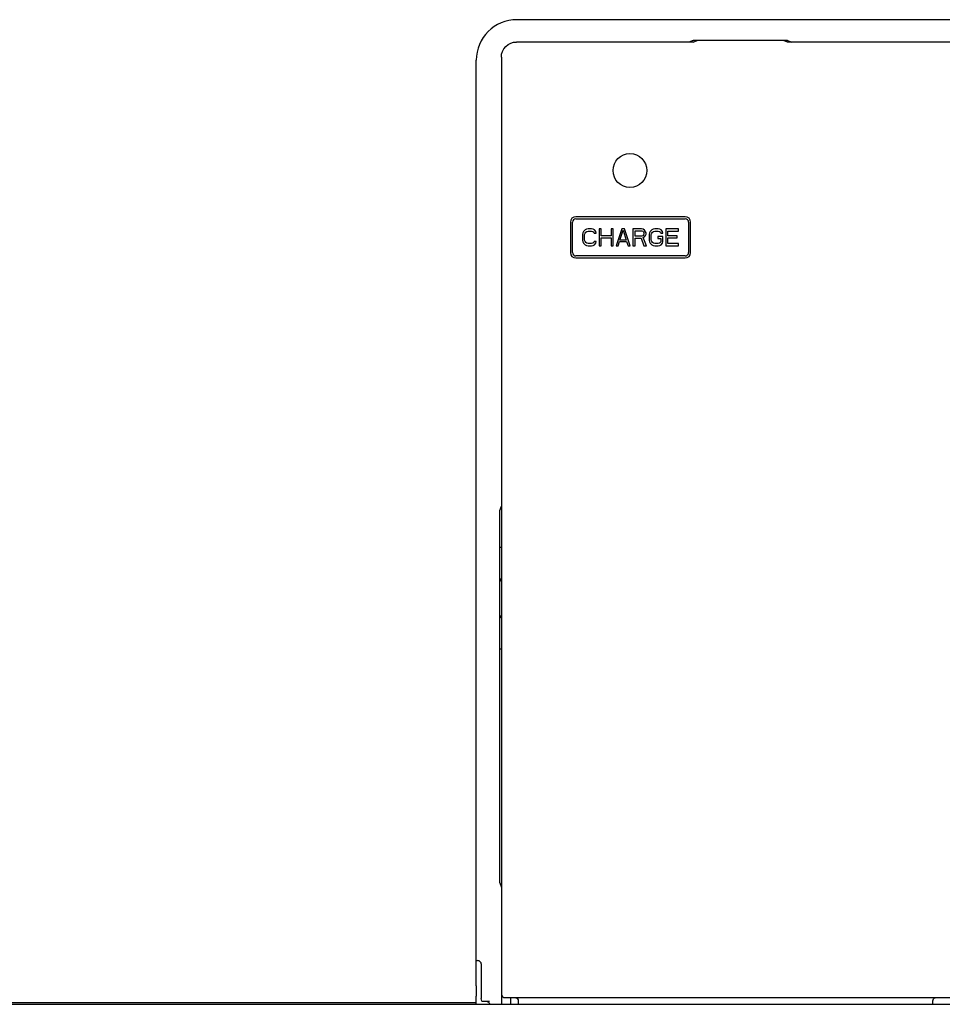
# Model space of a CAD drawing. Extents: x 26 to 410, y 32 to 287.
# Tile 10 of 41: x 62 to 89, y 170 to 199. Entities that reach past the tile are written whole.
import ezdxf

# ---------------------------------------------------------------- set-up
doc = ezdxf.new("R2010")
doc.units = 0
doc.header["$LTSCALE"] = 23.1
doc.layers.add('ALL_AXIS', color=7, linetype='CONTINUOUS')
doc.layers.add('ALL_FEATURES', color=7, linetype='CONTINUOUS')

msp = doc.modelspace()

# ---------------------------------------------------------------- linework, layer by layer
at = {"layer": 'ALL_AXIS', "color": 7, "linetype": 'CONTINUOUS'}
for p, q in [((75.48, 170.295), (75.48, 197.654)), ((81.652, 193.031), (78.419, 193.031)), ((78.419, 192.971), (81.652, 192.971)), ((78.259, 192.871), (78.259, 191.971)), ((78.319, 191.971), (78.319, 192.871)), ((81.752, 192.871), (81.752, 191.971)), ((81.812, 191.971), (81.812, 192.871)), ((81.652, 191.871), (78.419, 191.871)), ((78.419, 191.811), (81.652, 191.811)), ((76.22, 183.254), (76.175, 183.254)), ((76.22, 180.254), (76.175, 180.254)), ((75.48, 169.754), (75.48, 169.998))]:
    msp.add_line(p, q, dxfattribs=at)
for centre, radius, start, end in [((78.419, 192.871), 0.16, 90, 180), ((78.419, 192.871), 0.1, 90, 180), ((81.652, 192.871), 0.16, 0, 90), ((81.652, 192.871), 0.1, 0, 90), ((78.419, 191.971), 0.16, 180, 270), ((78.419, 191.971), 0.1, 180, 270), ((81.652, 191.971), 0.16, 270, 360), ((81.652, 191.971), 0.1, 270, 360), ((76.58, 181.754), 0.68, 121.9715, 126.6089), ((76.58, 181.754), 0.68, 233.3911, 238.0285)]:
    msp.add_arc(centre, radius, start, end, dxfattribs=at)
at = {"layer": 'ALL_FEATURES', "color": 7, "linetype": 'CONTINUOUS'}
for p, q in [((109.88, 198.854), (76.68, 198.854)), ((81.883, 198.194), (76.67, 198.194)), ((81.885, 198.236), (81.757, 198.194)), ((81.883, 198.194), (82.009, 198.236)), ((84.675, 198.236), (81.885, 198.236)), ((84.551, 198.236), (82.009, 198.236)), ((84.677, 198.194), (84.551, 198.236)), ((84.675, 198.236), (84.803, 198.194)), ((101.883, 198.194), (84.677, 198.194)), ((76.22, 197.744), (76.22, 169.754)), ((78.733, 192.661), (78.692, 192.64)), ((78.786, 192.671), (78.733, 192.661)), ((78.879, 192.671), (78.786, 192.671)), ((78.931, 192.661), (78.879, 192.671)), ((78.973, 192.64), (78.931, 192.661)), ((79.108, 192.671), (79.108, 192.171)), ((79.171, 192.671), (79.108, 192.671)), ((79.171, 192.469), (79.171, 192.671)), ((79.463, 192.671), (79.463, 192.469)), ((79.525, 192.671), (79.463, 192.671)), ((79.525, 192.171), (79.525, 192.671)), ((79.775, 192.671), (79.608, 192.171)), ((79.858, 192.671), (79.775, 192.671)), ((80.025, 192.171), (79.858, 192.671)), ((80.108, 192.671), (80.108, 192.171)), ((80.358, 192.671), (80.108, 192.671)), ((80.411, 192.661), (80.358, 192.671)), ((80.452, 192.629), (80.411, 192.661)), ((80.702, 192.661), (80.661, 192.64)), ((80.754, 192.671), (80.702, 192.661)), ((80.848, 192.671), (80.754, 192.671)), ((80.9, 192.661), (80.848, 192.671)), ((80.942, 192.64), (80.9, 192.661)), ((81.077, 192.671), (81.077, 192.171)), ((81.452, 192.671), (81.077, 192.671)), ((81.452, 192.608), (81.452, 192.671)), ((78.629, 192.554), (78.619, 192.501)), ((78.619, 192.501), (78.619, 192.342)), ((78.65, 192.597), (78.629, 192.554)), ((78.692, 192.64), (78.65, 192.597)), ((78.681, 192.501), (78.692, 192.544)), ((78.681, 192.342), (78.681, 192.501)), ((78.692, 192.544), (78.713, 192.576)), ((78.713, 192.576), (78.744, 192.597)), ((78.744, 192.597), (78.786, 192.608)), ((78.786, 192.608), (78.879, 192.608)), ((78.879, 192.608), (78.921, 192.597)), ((78.921, 192.597), (78.952, 192.576)), ((78.952, 192.576), (78.963, 192.544)), ((78.963, 192.544), (79.025, 192.544)), ((79.015, 192.597), (78.973, 192.64)), ((79.025, 192.544), (79.015, 192.597)), ((79.463, 192.469), (79.171, 192.469)), ((79.171, 192.171), (79.171, 192.405)), ((79.171, 192.405), (79.463, 192.405)), ((79.463, 192.405), (79.463, 192.171)), ((79.723, 192.342), (79.817, 192.629)), ((79.817, 192.629), (79.911, 192.342)), ((80.171, 192.459), (80.171, 192.618)), ((80.171, 192.618), (80.369, 192.618)), ((80.369, 192.459), (80.171, 192.459)), ((80.171, 192.171), (80.171, 192.395)), ((80.171, 192.395), (80.348, 192.395)), ((80.348, 192.395), (80.431, 192.171)), ((80.369, 192.618), (80.4, 192.608)), ((80.4, 192.469), (80.369, 192.459)), ((80.4, 192.608), (80.421, 192.586)), ((80.421, 192.491), (80.4, 192.469)), ((80.411, 192.416), (80.452, 192.437)), ((80.504, 192.171), (80.411, 192.416)), ((80.421, 192.586), (80.431, 192.554)), ((80.431, 192.522), (80.421, 192.491)), ((80.431, 192.554), (80.431, 192.522)), ((80.483, 192.586), (80.452, 192.629)), ((80.452, 192.437), (80.483, 192.48)), ((80.494, 192.554), (80.483, 192.586)), ((80.483, 192.48), (80.494, 192.512)), ((80.494, 192.512), (80.494, 192.554)), ((80.598, 192.554), (80.588, 192.501)), ((80.588, 192.501), (80.588, 192.342)), ((80.619, 192.597), (80.598, 192.554)), ((80.661, 192.64), (80.619, 192.597)), ((80.65, 192.501), (80.661, 192.544)), ((80.65, 192.342), (80.65, 192.501)), ((80.661, 192.544), (80.681, 192.576)), ((80.681, 192.576), (80.713, 192.597)), ((80.713, 192.597), (80.754, 192.608)), ((80.754, 192.608), (80.848, 192.608)), ((80.838, 192.448), (80.838, 192.384)), ((80.994, 192.448), (80.838, 192.448)), ((80.838, 192.384), (80.931, 192.384)), ((80.848, 192.608), (80.89, 192.597)), ((80.89, 192.597), (80.921, 192.576)), ((80.921, 192.576), (80.931, 192.544)), ((80.931, 192.544), (80.994, 192.544)), ((80.931, 192.384), (80.931, 192.299)), ((80.983, 192.597), (80.942, 192.64)), ((80.994, 192.544), (80.983, 192.597)), ((80.994, 192.288), (80.994, 192.448)), ((81.14, 192.469), (81.14, 192.608)), ((81.14, 192.608), (81.452, 192.608)), ((81.411, 192.469), (81.14, 192.469)), ((81.14, 192.235), (81.14, 192.405)), ((81.14, 192.405), (81.411, 192.405)), ((81.411, 192.405), (81.411, 192.469)), ((78.619, 192.342), (78.629, 192.288)), ((78.629, 192.288), (78.65, 192.246)), ((78.65, 192.246), (78.692, 192.203)), ((78.692, 192.299), (78.681, 192.342)), ((78.713, 192.267), (78.692, 192.299)), ((78.692, 192.203), (78.733, 192.182)), ((78.744, 192.246), (78.713, 192.267)), ((78.733, 192.182), (78.786, 192.171)), ((78.786, 192.235), (78.744, 192.246)), ((78.879, 192.235), (78.786, 192.235)), ((78.786, 192.171), (78.879, 192.171)), ((78.921, 192.246), (78.879, 192.235)), ((78.879, 192.171), (78.931, 192.182)), ((78.952, 192.267), (78.921, 192.246)), ((78.931, 192.182), (78.973, 192.203)), ((78.963, 192.299), (78.952, 192.267)), ((79.025, 192.299), (78.963, 192.299)), ((78.973, 192.203), (79.015, 192.246)), ((79.015, 192.246), (79.025, 192.299)), ((79.108, 192.171), (79.171, 192.171)), ((79.463, 192.171), (79.525, 192.171)), ((79.608, 192.171), (79.671, 192.171)), ((79.671, 192.171), (79.713, 192.299)), ((79.713, 192.299), (79.921, 192.299)), ((79.911, 192.342), (79.723, 192.342)), ((79.921, 192.299), (79.963, 192.171)), ((79.963, 192.171), (80.025, 192.171)), ((80.108, 192.171), (80.171, 192.171)), ((80.431, 192.171), (80.504, 192.171)), ((80.588, 192.342), (80.598, 192.288)), ((80.598, 192.288), (80.619, 192.246)), ((80.619, 192.246), (80.661, 192.203)), ((80.661, 192.299), (80.65, 192.342)), ((80.681, 192.267), (80.661, 192.299)), ((80.661, 192.203), (80.702, 192.182)), ((80.713, 192.246), (80.681, 192.267)), ((80.702, 192.182), (80.754, 192.171)), ((80.754, 192.235), (80.713, 192.246)), ((80.848, 192.235), (80.754, 192.235)), ((80.754, 192.171), (80.848, 192.171)), ((80.89, 192.246), (80.848, 192.235)), ((80.848, 192.171), (80.9, 192.182)), ((80.921, 192.267), (80.89, 192.246)), ((80.9, 192.182), (80.942, 192.203)), ((80.931, 192.299), (80.921, 192.267)), ((80.942, 192.203), (80.983, 192.246)), ((80.983, 192.246), (80.994, 192.288)), ((81.077, 192.171), (81.452, 192.171)), ((81.452, 192.235), (81.14, 192.235)), ((81.452, 192.171), (81.452, 192.235)), ((76.175, 184.344), (76.22, 184.48)), ((76.175, 173.344), (76.175, 184.344)), ((76.175, 173.344), (76.22, 173.208)), ((75.48, 171.044), (75.52, 171.044)), ((75.62, 170.944), (75.62, 169.928)), ((75.48, 170.295), (75.48, 169.998)), ((76.32, 169.954), (110.24, 169.954)), ((76.499, 169.754), (76.499, 169.954)), ((75.48, 169.801), (49.88, 169.801)), ((53.13, 169.754), (111.83, 169.754)), ((75.648, 169.844), (75.62, 169.928)), ((75.648, 169.844), (75.871, 169.844)), ((76.72, 169.854), (76.72, 169.754)), ((88.969, 169.754), (88.969, 169.854))]:
    msp.add_line(p, q, dxfattribs=at)
for points in [[(76.22, 197.744), (76.229, 197.832), (76.254, 197.916), (76.296, 197.994), (76.352, 198.062), (76.42, 198.118), (76.498, 198.16), (76.582, 198.185), (76.67, 198.194)], [(75.595, 171.01), (75.579, 171.025), (75.561, 171.035), (75.541, 171.042), (75.52, 171.044)], [(75.595, 171.01), (75.604, 170.998), (75.611, 170.986), (75.615, 170.975), (75.618, 170.964), (75.62, 170.953), (75.62, 170.944)], [(76.22, 170.054), (76.225, 170.023), (76.239, 169.995), (76.261, 169.973), (76.289, 169.959), (76.32, 169.954)], [(76.62, 169.954), (76.651, 169.949), (76.679, 169.935), (76.701, 169.913), (76.715, 169.885), (76.72, 169.854)], [(88.969, 169.854), (88.974, 169.885), (88.988, 169.913), (89.01, 169.935), (89.038, 169.949), (89.069, 169.954)], [(75.771, 169.844), (75.797, 169.84), (75.821, 169.83), (75.841, 169.815), (75.857, 169.794), (75.867, 169.77), (75.869, 169.754)]]:
    msp.add_lwpolyline(points, dxfattribs=at)
msp.add_circle((80.019, 194.395), 0.5, dxfattribs=at)
for centre, radius, start, end in [((76.68, 197.654), 1.2, 90, 180), ((76.32, 182.194), 0.16, 129.0618, 156.3931), ((76.34, 182.094), 0.26, 117.5575, 129.5682), ((76.32, 181.314), 0.16, 203.6069, 230.9382), ((76.34, 181.414), 0.26, 230.4321, 242.4425)]:
    msp.add_arc(centre, radius, start, end, dxfattribs=at)

doc.saveas('drawing.dxf')
